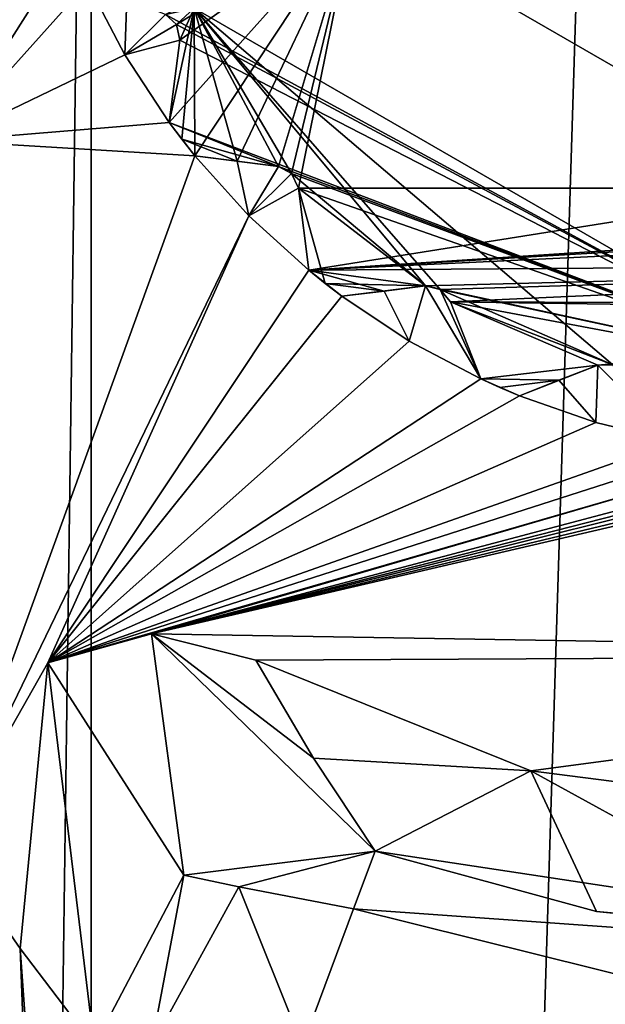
# Model space of a CAD drawing. Header units: metres. Extents: x -205 to 205, y -82 to 82.
# Tile 246 of 256: x -40.36 to -37.54, y 29.96 to 34.69. Entities that reach past the tile are written whole.
import ezdxf

# ---------------------------------------------------------------- set-up
doc = ezdxf.new("R2010")
doc.units = ezdxf.units.M
doc.layers.add('solid_PRT0003', color=7, linetype='CONTINUOUS')

msp = doc.modelspace()

# ---------------------------------------------------------------- linework, layer by layer
at = {"layer": 'solid_PRT0003'}
for points in [[(-200, -75), (-200, 75), (0, 75)], [(0, -75), (-200, -75), (0, 75)], [(-40.015358, -40.026123, 108.410858), (-37.489235, 41.072483, 108.410858), (-37.489235, -41.072483, 108.410858)], [(-40.015358, 40.026123, 108.410858), (-37.489235, 41.072483, 108.410858), (-40.015358, -40.026123, 108.410858)], [(-40.015358, 40.026123, 108.410858), (-41.061718, -37.5, 108.410858), (-41.061718, 37.5, 108.410858)], [(-40.015358, 40.026123, 108.410858), (-40.015358, -40.026123, 108.410858), (-41.061718, -37.5, 108.410858)], [(-38.753807, 37.80743, 6), (-36.489235, 33.885105, 6), (-36.489235, 39.114895, 6)], [(-38.753807, 37.80743, 6), (-38.753807, 35.19257, 6), (-36.489235, 33.885105, 6)], [(-42.489235, -37.5, 108.5), (42.510765, 37.5, 108.5), (-42.489235, 37.5, 108.5)], [(-42.489235, -37.5, 108.5), (42.510765, -37.5, 108.5), (42.510765, 37.5, 108.5)], [(-40.357525, 36.003681, 75), (-40.387714, 36.391106, 75), (-40.711826, 34.11261, 75)], [(-40.326527, 35.803432, 75), (-40.357525, 36.003681, 75), (-40.711826, 34.11261, 75)], [(-40.238155, 35.425014, 75), (-40.326527, 35.803432, 75), (-40.711826, 34.11261, 75)], [(-40.112564, 35.05727, 75), (-40.238155, 35.425014, 75), (-40.711826, 34.11261, 75)], [(-38.320877, 35.442497, 74.500084), (-38.753807, 35.19257, 75), (-36.489235, 33.885105, 75)], [(-38.320877, 35.442497, 6.499915), (-36.489235, 34.384998, 6.499915), (-38.753807, 35.19257, 6)], [(-38.320877, 35.442497, 74.500084), (-36.489235, 33.885105, 75), (-36.489235, 34.384998, 74.500084)], [(-36.489235, 34.384998, 74.500084), (-36.489235, 34.384998, 6.499915), (-38.320877, 35.442497, 6.499915)], [(-38.320877, 35.442497, 74.500084), (-36.489235, 34.384998, 74.500084), (-38.320877, 35.442497, 6.499915)], [(-38.753807, 35.19257, 75), (-39.656864, 34.720684, 75), (-39.604267, 34.672634, 75)], [(-38.753807, 35.19257, 75), (-39.588665, 34.596302, 75), (-39.639938, 34.201508, 75)], [(-38.753807, 35.19257, 75), (-39.639938, 34.201508, 75), (-39.516304, 34.040966, 75)], [(-38.753807, 35.19257, 75), (-39.604267, 34.672634, 75), (-39.588665, 34.596302, 75)], [(-38.753807, 35.19257, 75), (-39.516304, 34.040966, 75), (-39.313957, 34.014687, 75)], [(-38.753807, 35.19257, 75), (-39.313957, 34.014687, 75), (-39.114849, 33.988827, 75)], [(-38.753807, 35.19257, 75), (-39.114849, 33.988827, 75), (-39.051952, 33.955368, 75)], [(-38.753807, 35.19257, 75), (-39.051952, 33.955368, 75), (-39.01786, 33.885315, 75)], [(-38.753807, 35.19257, 75), (-39.01786, 33.885315, 75), (-36.489235, 33.885105, 75)], [(-36.489235, 34.384998, 6.499915), (-36.489235, 33.885105, 6), (-38.753807, 35.19257, 6)], [(-40.032742, 34.871021, 75), (-40.112564, 35.05727, 75), (-40.711826, 34.11261, 75)], [(-39.853039, 34.52647, 75), (-40.032742, 34.871021, 75), (-40.711826, 34.11261, 75)], [(-40.032742, 34.871021, 55), (-40.032742, 34.871021, 75), (-39.853039, 34.52647, 75)], [(-40.032742, 34.871021, 6), (-39.853039, 34.52647, 75), (-39.853039, 34.52647, 6)], [(-40.032742, 34.871021, 26), (-39.853039, 34.52647, 75), (-40.032742, 34.871021, 6)], [(-40.032742, 34.871021, 55), (-39.853039, 34.52647, 75), (-40.032742, 34.871021, 26)], [(-39.843307, 34.795254, 6), (-40.032742, 34.871021, 6), (-39.853039, 34.52647, 6)], [(-39.656902, 34.720695, 6), (-39.843307, 34.795254, 6), (-39.853039, 34.52647, 6)], [(-39.520424, 34.750191, 55), (-36.489235, 33, 55), (-39.656902, 34.720695, 55)], [(-39.656864, 34.720684, 26), (-39.604267, 34.672634, 26), (-39.520508, 34.750336, 26)], [(-39.520508, 34.750336, 26), (-39.639938, 34.201508, 26), (-39.579166, 34.120434, 26)], [(-39.588665, 34.596302, 26), (-39.639938, 34.201508, 26), (-39.520508, 34.750336, 26)], [(-39.604267, 34.672634, 26), (-39.588665, 34.596302, 26), (-39.520508, 34.750336, 26)], [(-39.520508, 34.750336, 26), (-39.579166, 34.120434, 26), (-39.516304, 34.040966, 26)], [(-39.313957, 34.014687, 26), (-39.520508, 34.750336, 26), (-39.516304, 34.040966, 26)], [(-39.520508, 34.750336, 26), (-36.489235, 33, 26), (-39.520424, 34.750191, 55)], [(-37.509075, 33.035522, 26), (-36.489235, 33, 26), (-39.520508, 34.750336, 26)], [(-38.338615, 33.397991, 26), (-37.509075, 33.035522, 26), (-39.520508, 34.750336, 26)], [(-38.40786, 33.414753, 26), (-38.338615, 33.397991, 26), (-39.520508, 34.750336, 26)], [(-39.051952, 33.955368, 26), (-38.40786, 33.414753, 26), (-39.520508, 34.750336, 26)], [(-39.114849, 33.988827, 26), (-39.051952, 33.955368, 26), (-39.520508, 34.750336, 26)], [(-39.313957, 34.014687, 26), (-39.114849, 33.988827, 26), (-39.520508, 34.750336, 26)], [(-36.489235, 33, 26), (-36.489235, 33, 55), (-39.520424, 34.750191, 55)], [(-39.604267, 34.67263, 6), (-39.656902, 34.720695, 6), (-39.853039, 34.52647, 6)], [(-39.604267, 34.67263, 55), (-39.656864, 34.720684, 75), (-39.656902, 34.720695, 55)], [(-39.656864, 34.720684, 26), (-39.656902, 34.720695, 6), (-39.604267, 34.67263, 6)], [(-36.489235, 33, 55), (-39.604267, 34.67263, 55), (-39.656902, 34.720695, 55)], [(-39.604267, 34.67263, 55), (-39.604267, 34.672634, 75), (-39.656864, 34.720684, 75)], [(-39.656864, 34.720684, 26), (-39.604267, 34.67263, 6), (-39.604267, 34.672634, 26)], [(-39.588665, 34.596302, 6), (-39.604267, 34.67263, 6), (-39.853039, 34.52647, 6)], [(-39.588665, 34.596302, 55), (-39.588665, 34.596302, 75), (-39.604267, 34.672634, 75)], [(-39.588665, 34.596302, 55), (-39.604267, 34.672634, 75), (-39.604267, 34.67263, 55)], [(-39.604267, 34.672634, 26), (-39.604267, 34.67263, 6), (-39.588665, 34.596302, 6)], [(-39.604267, 34.672634, 26), (-39.588665, 34.596302, 6), (-39.588665, 34.596302, 26)], [(-36.489235, 33, 55), (-39.588665, 34.596302, 55), (-39.604267, 34.67263, 55)], [(-39.588665, 34.596302, 6), (-39.853039, 34.52647, 6), (-39.639938, 34.201508, 6)], [(-39.588665, 34.596302, 55), (-39.639938, 34.201508, 75), (-39.588665, 34.596302, 75)], [(-39.588665, 34.596302, 55), (-39.639938, 34.201508, 55), (-39.639938, 34.201508, 75)], [(-39.639938, 34.201508, 26), (-39.588665, 34.596302, 6), (-39.639938, 34.201508, 6)], [(-39.588665, 34.596302, 26), (-39.588665, 34.596302, 6), (-39.639938, 34.201508, 26)], [(-36.489235, 33, 55), (-39.639938, 34.201508, 55), (-39.588665, 34.596302, 55)], [(-39.639938, 34.201508, 75), (-39.853039, 34.52647, 75), (-40.711826, 34.11261, 75)], [(-39.853039, 34.52647, 6), (-39.853039, 34.52647, 75), (-39.639938, 34.201508, 75)], [(-39.639938, 34.201508, 55), (-39.853039, 34.52647, 6), (-39.639938, 34.201508, 75)], [(-39.639938, 34.201508, 26), (-39.639938, 34.201508, 6), (-39.853039, 34.52647, 6)], [(-39.639938, 34.201508, 55), (-39.639938, 34.201508, 26), (-39.853039, 34.52647, 6)], [(-39.516304, 34.040966, 75), (-39.639938, 34.201508, 75), (-40.711826, 34.11261, 75)], [(-39.579166, 34.120434, 55), (-39.579166, 34.120434, 26), (-39.639938, 34.201508, 26)], [(-39.639938, 34.201508, 55), (-39.579166, 34.120434, 55), (-39.639938, 34.201508, 26)], [(-39.114891, 33.988831, 55), (-39.579166, 34.120434, 55), (-39.639938, 34.201508, 55)], [(-36.489235, 33, 55), (-39.114891, 33.988831, 55), (-39.639938, 34.201508, 55)], [(-39.516304, 34.040966, 75), (-40.711826, 34.11261, 75), (-40.711826, 30.742779, 75)], [(-39.516304, 34.040966, 55), (-39.516304, 34.040966, 26), (-39.579166, 34.120434, 26)], [(-39.579166, 34.120434, 55), (-39.516304, 34.040966, 55), (-39.579166, 34.120434, 26)], [(-39.31398, 34.014687, 55), (-39.516304, 34.040966, 55), (-39.579166, 34.120434, 55)], [(-39.114891, 33.988831, 55), (-39.31398, 34.014687, 55), (-39.579166, 34.120434, 55)], [(-39.256561, 33.751926, 75), (-39.516304, 34.040966, 75), (-40.711826, 30.742779, 75)], [(-39.516304, 34.040966, 55), (-39.516304, 34.040966, 75), (-39.256561, 33.751926, 75)], [(-39.516304, 34.040966, 55), (-39.313957, 34.014687, 75), (-39.516304, 34.040966, 75)], [(-39.516304, 34.040966, 6), (-39.256561, 33.751926, 75), (-39.256561, 33.751926, 6)], [(-39.516304, 34.040966, 26), (-39.256561, 33.751926, 75), (-39.516304, 34.040966, 6)], [(-39.516304, 34.040966, 55), (-39.256561, 33.751926, 75), (-39.516304, 34.040966, 26)], [(-39.516304, 34.040966, 55), (-39.114849, 33.988827, 75), (-39.313957, 34.014687, 75)], [(-39.31398, 34.014687, 55), (-39.114849, 33.988827, 75), (-39.516304, 34.040966, 55)], [(-39.31398, 34.014687, 6), (-39.516304, 34.040966, 6), (-39.256561, 33.751926, 6)], [(-39.114849, 33.988827, 26), (-39.516304, 34.040966, 6), (-39.31398, 34.014687, 6)], [(-39.313957, 34.014687, 26), (-39.516304, 34.040966, 26), (-39.516304, 34.040966, 6)], [(-39.313957, 34.014687, 26), (-39.516304, 34.040966, 6), (-39.114849, 33.988827, 26)], [(-39.114891, 33.988831, 55), (-39.114849, 33.988827, 75), (-39.31398, 34.014687, 55)], [(-39.114891, 33.988831, 6), (-39.31398, 34.014687, 6), (-39.256561, 33.751926, 6)], [(-39.114849, 33.988827, 26), (-39.31398, 34.014687, 6), (-39.114891, 33.988831, 6)], [(-39.051952, 33.955364, 6), (-39.114891, 33.988831, 6), (-39.256561, 33.751926, 6)], [(-39.051952, 33.955364, 55), (-39.114849, 33.988827, 75), (-39.114891, 33.988831, 55)], [(-39.114849, 33.988827, 26), (-39.114891, 33.988831, 6), (-39.051952, 33.955364, 6)], [(-36.489235, 33, 55), (-39.051952, 33.955364, 55), (-39.114891, 33.988831, 55)], [(-39.051952, 33.955364, 55), (-39.051952, 33.955368, 75), (-39.114849, 33.988827, 75)], [(-39.114849, 33.988827, 26), (-39.051952, 33.955364, 6), (-39.051952, 33.955368, 26)], [(-39.01786, 33.885315, 6), (-39.051952, 33.955364, 6), (-39.256561, 33.751926, 6)], [(-39.01786, 33.885315, 55), (-39.01786, 33.885315, 75), (-39.051952, 33.955368, 75)], [(-39.01786, 33.885315, 55), (-39.051952, 33.955368, 75), (-39.051952, 33.955364, 55)], [(-39.051952, 33.955368, 26), (-39.051952, 33.955364, 6), (-39.01786, 33.885315, 6)], [(-39.051952, 33.955368, 26), (-39.01786, 33.885315, 6), (-39.01786, 33.885315, 26)], [(-39.051952, 33.955368, 26), (-39.01786, 33.885315, 26), (-38.40786, 33.414753, 26)], [(-36.489235, 33, 55), (-39.01786, 33.885315, 55), (-39.051952, 33.955364, 55)], [(-39.01786, 33.885315, 6), (-39.256561, 33.751926, 6), (-38.969341, 33.490173, 6)], [(-36.489235, 33.885105, 75), (-39.01786, 33.885315, 75), (-38.969341, 33.490173, 75)], [(-39.01786, 33.885315, 55), (-38.969341, 33.490173, 75), (-39.01786, 33.885315, 75)], [(-39.01786, 33.885315, 55), (-38.969341, 33.490173, 55), (-38.969341, 33.490173, 75)], [(-38.969341, 33.490173, 26), (-39.01786, 33.885315, 6), (-38.969341, 33.490173, 6)], [(-39.01786, 33.885315, 26), (-39.01786, 33.885315, 6), (-38.969341, 33.490173, 26)], [(-39.01786, 33.885315, 26), (-38.969341, 33.490173, 26), (-38.890316, 33.426758, 26)], [(-39.01786, 33.885315, 26), (-38.890316, 33.426758, 26), (-38.40786, 33.414753, 26)], [(-38.407898, 33.414749, 55), (-38.969341, 33.490173, 55), (-39.01786, 33.885315, 55)], [(-36.489235, 33, 55), (-38.407898, 33.414749, 55), (-39.01786, 33.885315, 55)], [(-36.489235, 33.885105, 75), (-38.969341, 33.490173, 75), (-34.038483, 33.812187, 75)], [(-34.110538, 33.782558, 75), (-34.038483, 33.812187, 75), (-38.969341, 33.490173, 75)], [(-39.256561, 33.751926, 75), (-40.711826, 30.742779, 75), (-40.222397, 31.60265, 75)], [(-38.969341, 33.490173, 75), (-39.256561, 33.751926, 75), (-40.222397, 31.60265, 75)], [(-39.256561, 33.751926, 6), (-39.256561, 33.751926, 75), (-38.969341, 33.490173, 75)], [(-38.969341, 33.490173, 55), (-39.256561, 33.751926, 6), (-38.969341, 33.490173, 75)], [(-38.969341, 33.490173, 26), (-38.969341, 33.490173, 6), (-39.256561, 33.751926, 6)], [(-38.969341, 33.490173, 55), (-38.969341, 33.490173, 26), (-39.256561, 33.751926, 6)], [(-34.147881, 33.721886, 75), (-34.110538, 33.782558, 75), (-38.969341, 33.490173, 75)], [(-34.186192, 33.524799, 75), (-34.147881, 33.721886, 75), (-38.969341, 33.490173, 75)], [(-34.186192, 33.524799, 75), (-38.969341, 33.490173, 75), (-38.40786, 33.414753, 75)], [(-34.186192, 33.524799, 75), (-38.40786, 33.414753, 75), (-38.338615, 33.397991, 75)], [(-34.186192, 33.524799, 75), (-38.338615, 33.397991, 75), (-38.288174, 33.338615, 75)], [(-34.186192, 33.524799, 75), (-38.288174, 33.338615, 75), (-34.225124, 33.324501, 75)], [(-38.809666, 33.365417, 75), (-38.969341, 33.490173, 75), (-40.222397, 31.60265, 75)], [(-38.60714, 33.390285, 75), (-38.969341, 33.490173, 75), (-38.809666, 33.365417, 75)], [(-38.60714, 33.390285, 75), (-38.40786, 33.414753, 75), (-38.969341, 33.490173, 75)], [(-38.890316, 33.426758, 55), (-38.890316, 33.426758, 26), (-38.969341, 33.490173, 26)], [(-38.969341, 33.490173, 55), (-38.890316, 33.426758, 55), (-38.969341, 33.490173, 26)], [(-38.407898, 33.414749, 55), (-38.890316, 33.426758, 55), (-38.969341, 33.490173, 55)], [(-38.809666, 33.365417, 55), (-38.809666, 33.365417, 26), (-38.890316, 33.426758, 26)], [(-38.60714, 33.390285, 26), (-38.890316, 33.426758, 26), (-38.809666, 33.365417, 26)], [(-38.890316, 33.426758, 55), (-38.809666, 33.365417, 55), (-38.890316, 33.426758, 26)], [(-38.60714, 33.390285, 26), (-38.40786, 33.414753, 26), (-38.890316, 33.426758, 26)], [(-38.607162, 33.390282, 55), (-38.809666, 33.365417, 55), (-38.890316, 33.426758, 55)], [(-38.407898, 33.414749, 55), (-38.607162, 33.390282, 55), (-38.890316, 33.426758, 55)], [(-38.809666, 33.365417, 55), (-38.40786, 33.414753, 75), (-38.60714, 33.390285, 75)], [(-38.607162, 33.390282, 55), (-38.40786, 33.414753, 75), (-38.809666, 33.365417, 55)], [(-38.40786, 33.414753, 26), (-38.809666, 33.365417, 6), (-38.607162, 33.390282, 6)], [(-38.60714, 33.390285, 26), (-38.809666, 33.365417, 6), (-38.40786, 33.414753, 26)], [(-38.809666, 33.365417, 55), (-38.60714, 33.390285, 75), (-38.809666, 33.365417, 75)], [(-38.60714, 33.390285, 26), (-38.809666, 33.365417, 26), (-38.809666, 33.365417, 6)], [(-38.607162, 33.390282, 6), (-38.809666, 33.365417, 6), (-38.486202, 33.150059, 6)], [(-38.407898, 33.414749, 55), (-38.40786, 33.414753, 75), (-38.607162, 33.390282, 55)], [(-38.40786, 33.414753, 26), (-38.607162, 33.390282, 6), (-38.407898, 33.414749, 6)], [(-38.407898, 33.414749, 6), (-38.607162, 33.390282, 6), (-38.486202, 33.150059, 6)], [(-38.407898, 33.414749, 6), (-38.486202, 33.150059, 6), (-38.142914, 32.967953, 6)], [(-38.338615, 33.397987, 55), (-38.40786, 33.414753, 75), (-38.407898, 33.414749, 55)], [(-38.40786, 33.414753, 26), (-38.407898, 33.414749, 6), (-38.338615, 33.397987, 6)], [(-38.338615, 33.397987, 6), (-38.407898, 33.414749, 6), (-38.142914, 32.967953, 6)], [(-36.489235, 33, 55), (-38.338615, 33.397987, 55), (-38.407898, 33.414749, 55)], [(-38.338615, 33.397987, 55), (-38.338615, 33.397991, 75), (-38.40786, 33.414753, 75)], [(-38.40786, 33.414753, 26), (-38.338615, 33.397987, 6), (-38.338615, 33.397991, 26)], [(-38.288174, 33.338615, 55), (-38.288174, 33.338615, 75), (-38.338615, 33.397991, 75)], [(-38.288174, 33.338615, 55), (-38.338615, 33.397991, 75), (-38.338615, 33.397987, 55)], [(-38.338615, 33.397991, 26), (-38.338615, 33.397987, 6), (-38.288174, 33.338615, 6)], [(-38.338615, 33.397991, 26), (-38.288174, 33.338615, 6), (-38.288174, 33.338615, 26)], [(-38.338615, 33.397991, 26), (-38.288174, 33.338615, 26), (-37.509075, 33.035522, 26)], [(-38.338615, 33.397987, 6), (-38.142914, 32.967953, 6), (-38.288174, 33.338615, 6)], [(-36.489235, 33, 55), (-38.288174, 33.338615, 55), (-38.338615, 33.397987, 55)], [(-38.486202, 33.150059, 75), (-38.809666, 33.365417, 75), (-40.222397, 31.60265, 75)], [(-38.809666, 33.365417, 55), (-38.809666, 33.365417, 75), (-38.486202, 33.150059, 75)], [(-38.809666, 33.365417, 6), (-38.486202, 33.150059, 75), (-38.486202, 33.150059, 6)], [(-38.809666, 33.365417, 26), (-38.486202, 33.150059, 75), (-38.809666, 33.365417, 6)], [(-38.809666, 33.365417, 55), (-38.486202, 33.150059, 75), (-38.809666, 33.365417, 26)], [(-37.580311, 33.034542, 75), (-38.288174, 33.338615, 75), (-38.142914, 32.967953, 75)], [(-38.288174, 33.338615, 55), (-38.142914, 32.967953, 75), (-38.288174, 33.338615, 75)], [(-38.288174, 33.338615, 55), (-38.142914, 32.967953, 55), (-38.142914, 32.967953, 75)], [(-34.783909, 33.287151, 75), (-38.288174, 33.338615, 75), (-37.580311, 33.034542, 75)], [(-34.225124, 33.324501, 75), (-38.288174, 33.338615, 75), (-34.783909, 33.287151, 75)], [(-38.142914, 32.967953, 26), (-38.288174, 33.338615, 6), (-38.142914, 32.967953, 6)], [(-38.288174, 33.338615, 26), (-38.288174, 33.338615, 6), (-38.142914, 32.967953, 26)], [(-38.288174, 33.338615, 26), (-38.142914, 32.967953, 26), (-37.580311, 33.034542, 26)], [(-37.580349, 33.034527, 55), (-38.142914, 32.967953, 55), (-38.288174, 33.338615, 55)], [(-37.509075, 33.035519, 55), (-37.580349, 33.034527, 55), (-38.288174, 33.338615, 55)], [(-36.489235, 33, 55), (-37.509075, 33.035519, 55), (-38.288174, 33.338615, 55)], [(-38.288174, 33.338615, 26), (-37.580311, 33.034542, 26), (-37.509075, 33.035522, 26)], [(-34.861069, 33.276375, 75), (-34.783909, 33.287151, 75), (-37.580311, 33.034542, 75)], [(-34.912327, 33.226894, 75), (-34.861069, 33.276375, 75), (-37.580311, 33.034542, 75)], [(-34.912327, 33.226894, 75), (-37.580311, 33.034542, 75), (-37.509075, 33.035522, 75)], [(-38.142914, 32.967953, 75), (-38.486202, 33.150059, 75), (-40.222397, 31.60265, 75)], [(-38.486202, 33.150059, 6), (-38.486202, 33.150059, 75), (-38.142914, 32.967953, 75)], [(-38.142914, 32.967953, 55), (-38.486202, 33.150059, 6), (-38.142914, 32.967953, 75)], [(-38.142914, 32.967953, 26), (-38.142914, 32.967953, 6), (-38.486202, 33.150059, 6)], [(-38.142914, 32.967953, 55), (-38.142914, 32.967953, 26), (-38.486202, 33.150059, 6)], [(-37.767246, 32.961281, 75), (-37.580311, 33.034542, 75), (-38.142914, 32.967953, 75)], [(-37.767246, 32.961281, 26), (-37.580311, 33.034542, 26), (-38.142914, 32.967953, 26)], [(-37.580349, 33.034527, 55), (-37.767269, 32.961273, 55), (-38.142914, 32.967953, 55)], [(-37.957226, 32.886829, 55), (-37.580311, 33.034542, 75), (-37.767246, 32.961281, 75)], [(-37.767269, 32.961273, 55), (-37.580311, 33.034542, 75), (-37.957226, 32.886829, 55)], [(-37.580311, 33.034542, 26), (-37.957226, 32.886829, 6), (-37.767269, 32.961273, 6)], [(-37.767246, 32.961281, 26), (-37.957226, 32.886829, 6), (-37.580311, 33.034542, 26)], [(-37.580349, 33.034527, 55), (-37.580311, 33.034542, 75), (-37.767269, 32.961273, 55)], [(-37.580311, 33.034542, 26), (-37.767269, 32.961273, 6), (-37.580349, 33.034527, 6)], [(-37.580349, 33.034527, 6), (-37.767269, 32.961273, 6), (-37.590366, 32.758678, 6)], [(-37.580349, 33.034527, 6), (-37.590366, 32.758678, 6), (-37.212574, 32.667667, 6)], [(-37.509075, 33.035519, 55), (-37.580311, 33.034542, 75), (-37.580349, 33.034527, 55)], [(-37.509075, 33.035519, 6), (-37.580349, 33.034527, 6), (-37.212574, 32.667667, 6)], [(-37.580311, 33.034542, 26), (-37.580349, 33.034527, 6), (-37.509075, 33.035519, 6)], [(-37.509075, 33.035519, 55), (-37.509075, 33.035522, 75), (-37.580311, 33.034542, 75)], [(-37.580311, 33.034542, 26), (-37.509075, 33.035519, 6), (-37.509075, 33.035522, 26)], [(-37.957226, 32.886829, 75), (-38.142914, 32.967953, 75), (-40.222397, 31.60265, 75)], [(-37.767246, 32.961281, 75), (-38.142914, 32.967953, 75), (-37.957226, 32.886829, 75)], [(-38.050598, 32.926186, 55), (-38.050598, 32.926186, 26), (-38.142914, 32.967953, 26)], [(-37.767246, 32.961281, 26), (-38.142914, 32.967953, 26), (-38.050598, 32.926186, 26)], [(-38.142914, 32.967953, 55), (-38.050598, 32.926186, 55), (-38.142914, 32.967953, 26)], [(-37.767269, 32.961273, 55), (-38.050598, 32.926186, 55), (-38.142914, 32.967953, 55)], [(-37.767246, 32.961281, 26), (-38.050598, 32.926186, 26), (-37.957226, 32.886829, 26)], [(-37.767269, 32.961273, 55), (-37.957226, 32.886829, 55), (-38.050598, 32.926186, 55)], [(-37.957226, 32.886829, 55), (-37.767246, 32.961281, 75), (-37.957226, 32.886829, 75)], [(-37.767246, 32.961281, 26), (-37.957226, 32.886829, 26), (-37.957226, 32.886829, 6)], [(-37.767269, 32.961273, 6), (-37.957226, 32.886829, 6), (-37.590366, 32.758678, 6)], [(-37.957226, 32.886829, 55), (-37.957226, 32.886829, 26), (-38.050598, 32.926186, 26)], [(-38.050598, 32.926186, 55), (-37.957226, 32.886829, 55), (-38.050598, 32.926186, 26)], [(-37.590366, 32.758678, 75), (-37.957226, 32.886829, 75), (-40.222397, 31.60265, 75)], [(-37.957226, 32.886829, 55), (-37.957226, 32.886829, 75), (-37.590366, 32.758678, 75)], [(-37.957226, 32.886829, 6), (-37.590366, 32.758678, 75), (-37.590366, 32.758678, 6)], [(-37.957226, 32.886829, 26), (-37.590366, 32.758678, 75), (-37.957226, 32.886829, 6)], [(-37.957226, 32.886829, 55), (-37.590366, 32.758678, 75), (-37.957226, 32.886829, 26)], [(-37.212574, 32.667667, 75), (-37.590366, 32.758678, 75), (-40.222397, 31.60265, 75)], [(-37.590366, 32.758678, 6), (-37.590366, 32.758678, 75), (-37.212574, 32.667667, 75)], [(-37.212574, 32.667667, 55), (-37.590366, 32.758678, 6), (-37.212574, 32.667667, 75)], [(-37.212574, 32.667667, 26), (-37.212574, 32.667667, 6), (-37.590366, 32.758678, 6)], [(-37.212574, 32.667667, 55), (-37.212574, 32.667667, 26), (-37.590366, 32.758678, 6)], [(-37.01255, 32.635269, 75), (-37.212574, 32.667667, 75), (-40.222397, 31.60265, 75)], [(-35.651768, 32.690979, 75), (-39.724663, 31.742668, 75), (-33.706665, 31.642717, 75)], [(-35.651768, 32.690979, 75), (-36.034988, 32.626545, 75), (-39.724663, 31.742668, 75)], [(-36.751484, 32.608829, 75), (-37.01255, 32.635269, 75), (-40.222397, 31.60265, 75)], [(-36.034988, 32.626545, 75), (-36.236786, 32.608181, 75), (-39.724663, 31.742668, 75)], [(-36.751484, 32.608829, 75), (-40.222397, 31.60265, 75), (-39.724663, 31.742668, 75)], [(-36.751484, 32.608829, 75), (-39.724663, 31.742668, 75), (-36.489235, 32.599998, 75)], [(-36.236786, 32.608181, 75), (-36.362946, 32.602047, 75), (-39.724663, 31.742668, 75)], [(-36.362946, 32.602047, 75), (-36.489235, 32.599998, 75), (-39.724663, 31.742668, 75)], [(-39.569942, 30.582373, 6.983175), (-39.724663, 31.742668, 75), (-40.222397, 31.60265, 75)], [(-39.724663, 31.742668, 75), (-39.223362, 31.615294, 75), (-33.706665, 31.642717, 75)], [(-38.946678, 31.144897, 41.288704), (-39.223362, 31.615294, 75), (-39.724663, 31.742668, 75)], [(-39.569942, 30.582373, 6.983175), (-38.65057, 30.698153, 6.991273), (-39.724663, 31.742668, 75)], [(-38.946678, 31.144897, 41.288704), (-39.724663, 31.742668, 75), (-38.65057, 30.698153, 6.991273)], [(-39.223362, 31.615294, 75), (-37.902035, 31.08338, 75), (-33.706665, 31.642717, 75)], [(-37.902035, 31.08338, 75), (-36.489235, 30.902153, 75), (-33.706665, 31.642717, 75)], [(-40.356075, 30.230207, 41.029312), (-40.222397, 31.60265, 75), (-40.711826, 30.742779, 75)], [(-39.999599, 29.761295, 6.989528), (-40.222397, 31.60265, 75), (-40.356075, 30.230207, 41.029312)], [(-39.569942, 30.582373, 6.983175), (-40.222397, 31.60265, 75), (-39.999599, 29.761295, 6.989528)], [(-38.946678, 31.144897, 41.288704), (-37.902035, 31.08338, 75), (-39.223362, 31.615294, 75)], [(-38.946678, 31.144897, 41.288704), (-38.65057, 30.698153, 6.991273), (-37.902035, 31.08338, 75)], [(-37.587315, 30.406805, 6.991273), (-37.902035, 31.08338, 75), (-38.65057, 30.698153, 6.991273)], [(-36.489235, 30.308651, 6.991273), (-36.489235, 30.902153, 75), (-37.902035, 31.08338, 75)], [(-36.489235, 30.308651, 6.991273), (-37.902035, 31.08338, 75), (-37.587315, 30.406805, 6.991273)], [(-39.999599, 20.791365, 6.989528), (-40.356075, 30.230207, 41.029312), (-40.711826, 30.742779, 75)], [(-40.711826, 20.197845, 75), (-39.999599, 20.791365, 6.989528), (-40.711826, 30.742779, 75)], [(-39.569942, 30.582373, 6.983175), (-39.305473, 30.525961, 6.433024), (-38.65057, 30.698153, 6.991273)], [(-39.305473, 30.525961, 6.433024), (-38.753887, 30.420826, 6.289814), (-38.65057, 30.698153, 6.991273)], [(-38.753887, 30.420826, 6.289814), (-35.108997, 30.161234, 6.289814), (-38.65057, 30.698153, 6.991273)], [(-35.108997, 30.161234, 6.289814), (-37.587315, 30.406805, 6.991273), (-38.65057, 30.698153, 6.991273)], [(-39.569942, 30.582373, 6.983175), (-39.999599, 29.761295, 6.989528), (-39.725372, 29.761101, 6.312008)], [(-39.569942, 30.582373, 6.983175), (-39.725372, 29.761101, 6.312008), (-39.305473, 30.525961, 6.433024)], [(-39.725372, 29.761101, 6.312008), (-38.999653, 29.761105, 6), (-39.305473, 30.525961, 6.433024)], [(-39.305473, 30.525961, 6.433024), (-38.999653, 29.761105, 6), (-38.753887, 30.420826, 6.289814)], [(-38.753887, 30.420826, 6.289814), (-38.999653, 29.761105, 6), (-34.953995, 29.474474, 6)], [(-38.753887, 30.420826, 6.289814), (-34.953995, 29.474474, 6), (-35.108997, 30.161234, 6.289814)], [(-35.108997, 30.161234, 6.289814), (-36.489235, 30.308651, 6.991273), (-37.587315, 30.406805, 6.991273)], [(-39.999599, 25.276323, 6.989528), (-39.999599, 29.761295, 6.989528), (-40.356075, 30.230207, 41.029312)], [(-39.999599, 20.791365, 6.989528), (-39.999599, 25.276323, 6.989528), (-40.356075, 30.230207, 41.029312)]]:
    msp.add_3dface(points, dxfattribs=at)

doc.saveas('drawing.dxf')
